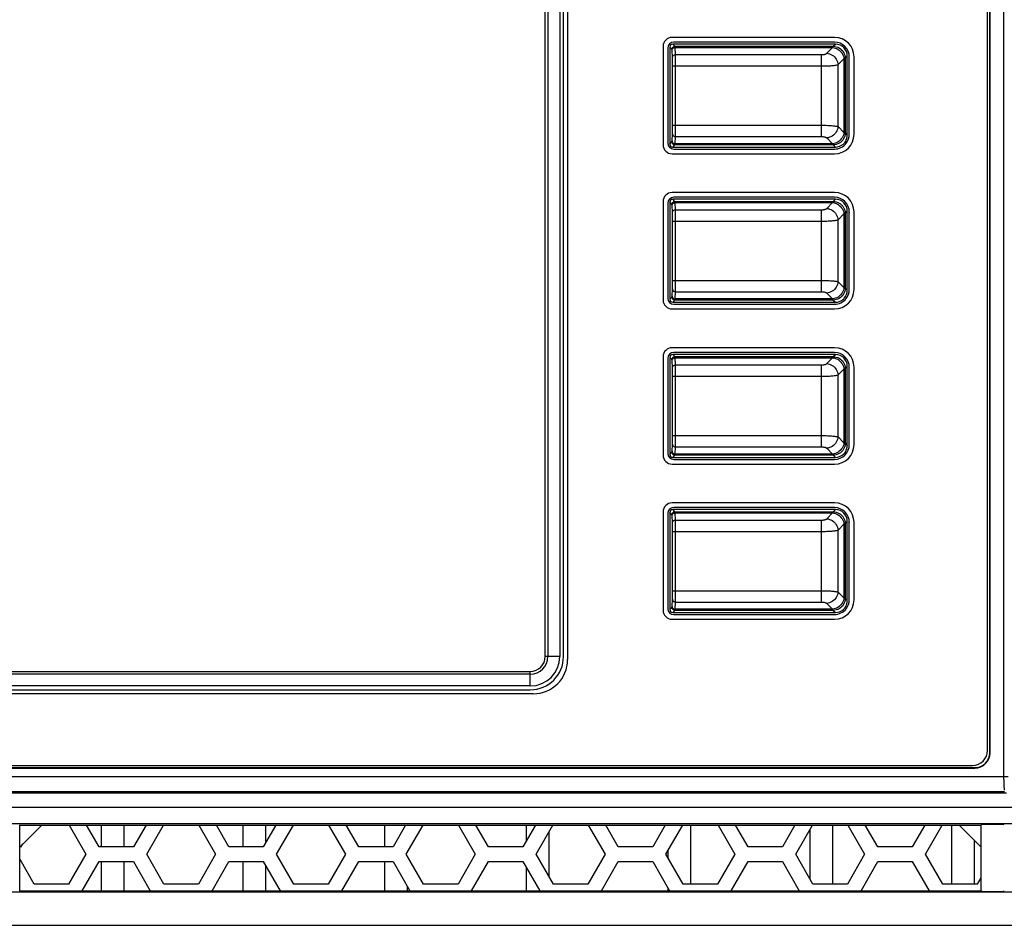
# Model space of a CAD drawing. Header units: millimetres. Extents: x 2431 to 3770, y -315 to 702.
# Tile 14 of 44: x 2705 to 2771, y -193 to -133. Entities that reach past the tile are written whole.
import ezdxf

# ---------------------------------------------------------------- set-up
doc = ezdxf.new("R2010")
doc.units = ezdxf.units.MM
doc.header["$LTSCALE"] = 65.395
for name, color, linetype in [('51SR-6600010DXF_CONTINUOUS_LINE', 7, 'CONTINUOUS'), ('57RB-40G1770DXF_CONTINUOUS_LINE', 7, 'CONTINUOUS'), ('62SR-6K0FP10DXF_CONTINUOUS_LINE', 7, 'CONTINUOUS'), ('62SR-6K0RP10DXF_CONTINUOUS_LINE', 7, 'CONTINUOUS'), ('63FP-AG11570DXF_CONTINUOUS_LINE', 7, 'CONTINUOUS')]:
    doc.layers.add(name, color=color, linetype=linetype)

msp = doc.modelspace()

# ---------------------------------------------------------------- linework, layer by layer
at = {"layer": '51SR-6600010DXF_CONTINUOUS_LINE', "color": 7, "linetype": 'Continuous'}
for p, q in [((2769.543, -181.553), (2769.543, -79.105)), ((2741.393, -88.855), (2741.393, -175.455)), ((2759.293, -133.755), (2748.393, -133.755)), ((2747.793, -134.355), (2747.793, -140.955)), ((2760.593, -140.255), (2760.593, -135.055)), ((2748.393, -141.555), (2759.293, -141.555)), ((2759.293, -144.155), (2748.393, -144.155)), ((2747.793, -144.755), (2747.793, -151.355)), ((2760.593, -150.655), (2760.593, -145.455)), ((2748.393, -151.955), (2759.293, -151.955)), ((2759.293, -154.555), (2748.393, -154.555)), ((2747.793, -155.155), (2747.793, -161.755)), ((2760.593, -161.055), (2760.593, -155.855)), ((2748.393, -162.355), (2759.293, -162.355)), ((2759.293, -164.955), (2748.393, -164.955)), ((2747.793, -165.555), (2747.793, -172.155)), ((2760.593, -171.455), (2760.593, -166.255)), ((2748.393, -172.755), (2759.293, -172.755)), ((2739.093, -177.755), (2584.693, -177.755)), ((2572.743, -182.553), (2768.543, -182.553))]:
    msp.add_line(p, q, dxfattribs=at)
for centre, radius, start, end in [((2748.393, -134.355), 0.6, 90, 180), ((2759.293, -135.055), 1.3, 0, 90), ((2759.293, -140.255), 1.3, 270, 360), ((2748.393, -140.955), 0.6, 180, 270), ((2748.393, -144.755), 0.6, 90, 180), ((2759.293, -145.455), 1.3, 0, 90), ((2759.293, -150.655), 1.3, 270, 360), ((2748.393, -151.355), 0.6, 180, 270), ((2748.393, -155.155), 0.6, 90, 180), ((2759.293, -155.855), 1.3, 0, 90), ((2759.293, -161.055), 1.3, 270, 360), ((2748.393, -161.755), 0.6, 180, 270), ((2748.393, -165.555), 0.6, 90, 180), ((2759.293, -166.255), 1.3, 0, 90), ((2759.293, -171.455), 1.3, 270, 360), ((2748.393, -172.155), 0.6, 180, 270), ((2739.093, -175.455), 2.3, 270, 360), ((2768.543, -181.553), 1, 270, 360)]:
    msp.add_arc(centre, radius, start, end, dxfattribs=at)
at = {"layer": '57RB-40G1770DXF_CONTINUOUS_LINE', "color": 7, "linetype": 'Continuous'}
for p, q in [((2748.243, -134.405), (2748.243, -140.906)), ((2748.389, -134.551), (2748.243, -134.405)), ((2748.421, -135.1), (2748.395, -134.609)), ((2759.343, -134.205), (2748.443, -134.205)), ((2748.589, -134.351), (2748.443, -134.205)), ((2748.589, -134.351), (2759.197, -134.351)), ((2748.621, -134.911), (2748.596, -134.429)), ((2748.596, -134.429), (2759.161, -134.429)), ((2758.771, -134.819), (2759.161, -134.429)), ((2759.161, -134.429), (2759.197, -134.351)), ((2759.197, -134.351), (2759.343, -134.205)), ((2748.621, -134.911), (2758.392, -134.911)), ((2748.627, -135.358), (2748.626, -135.22)), ((2758.392, -134.911), (2758.392, -140.4)), ((2759.529, -135.578), (2759.92, -135.188)), ((2759.92, -135.188), (2759.997, -135.151)), ((2759.92, -135.188), (2759.92, -140.123)), ((2759.997, -135.151), (2760.143, -135.005)), ((2759.997, -135.151), (2759.997, -140.16)), ((2760.143, -140.306), (2760.143, -135.005)), ((2748.428, -135.491), (2748.427, -135.383)), ((2748.428, -135.608), (2748.428, -135.491)), ((2748.428, -139.642), (2748.428, -135.608)), ((2748.428, -135.669), (2758.392, -135.669)), ((2748.628, -135.509), (2748.627, -135.358)), ((2748.628, -135.669), (2748.628, -135.509)), ((2748.628, -139.733), (2748.628, -135.669)), ((2759.529, -139.733), (2759.529, -135.578)), ((2748.428, -139.642), (2758.392, -139.642)), ((2759.529, -139.733), (2759.92, -140.123)), ((2748.596, -140.882), (2748.621, -140.4)), ((2748.621, -140.4), (2758.392, -140.4)), ((2758.771, -140.492), (2759.161, -140.882)), ((2759.92, -140.123), (2759.997, -140.16)), ((2759.997, -140.16), (2760.143, -140.306)), ((2748.243, -140.906), (2748.389, -140.76)), ((2748.443, -141.106), (2748.589, -140.96)), ((2748.443, -141.106), (2759.343, -141.106)), ((2759.197, -140.96), (2748.589, -140.96)), ((2759.161, -140.882), (2748.596, -140.882)), ((2759.161, -140.882), (2759.197, -140.96)), ((2759.197, -140.96), (2759.343, -141.106)), ((2748.243, -144.805), (2748.243, -151.306)), ((2748.389, -144.951), (2748.243, -144.805)), ((2748.421, -145.5), (2748.395, -145.009)), ((2759.343, -144.605), (2748.443, -144.605)), ((2748.589, -144.751), (2748.443, -144.605)), ((2748.589, -144.751), (2759.197, -144.751)), ((2748.596, -144.829), (2759.161, -144.829)), ((2748.621, -145.311), (2748.596, -144.829)), ((2758.771, -145.219), (2759.161, -144.829)), ((2759.161, -144.829), (2759.197, -144.751)), ((2759.197, -144.751), (2759.343, -144.605)), ((2748.428, -145.891), (2748.427, -145.783)), ((2748.621, -145.311), (2758.392, -145.311)), ((2748.627, -145.758), (2748.626, -145.62)), ((2748.628, -145.909), (2748.627, -145.758)), ((2758.392, -145.311), (2758.392, -150.8)), ((2759.529, -145.978), (2759.92, -145.588)), ((2759.92, -145.588), (2759.997, -145.551)), ((2759.92, -145.588), (2759.92, -150.523)), ((2759.997, -145.551), (2760.143, -145.405)), ((2759.997, -145.551), (2759.997, -150.56)), ((2760.143, -150.706), (2760.143, -145.405)), ((2748.428, -146.008), (2748.428, -145.891)), ((2748.428, -150.042), (2748.428, -146.008)), ((2748.428, -146.069), (2758.392, -146.069)), ((2748.628, -146.069), (2748.628, -145.909)), ((2748.628, -150.133), (2748.628, -146.069)), ((2759.529, -150.133), (2759.529, -145.978)), ((2748.428, -150.042), (2758.392, -150.042)), ((2759.529, -150.133), (2759.92, -150.523)), ((2748.596, -151.282), (2748.621, -150.8)), ((2748.621, -150.8), (2758.392, -150.8)), ((2758.771, -150.892), (2759.161, -151.282)), ((2759.92, -150.523), (2759.997, -150.56)), ((2759.997, -150.56), (2760.143, -150.706)), ((2748.243, -151.306), (2748.389, -151.16)), ((2748.443, -151.506), (2748.589, -151.36)), ((2748.443, -151.506), (2759.343, -151.506)), ((2759.197, -151.36), (2748.589, -151.36)), ((2759.161, -151.282), (2748.596, -151.282)), ((2759.161, -151.282), (2759.197, -151.36)), ((2759.197, -151.36), (2759.343, -151.506)), ((2759.343, -155.005), (2748.443, -155.005)), ((2748.589, -155.151), (2748.443, -155.005)), ((2759.197, -155.151), (2759.343, -155.005)), ((2748.243, -155.205), (2748.243, -161.706)), ((2748.389, -155.351), (2748.243, -155.205)), ((2748.421, -155.9), (2748.395, -155.409)), ((2748.589, -155.151), (2759.197, -155.151)), ((2748.596, -155.229), (2759.161, -155.229)), ((2748.621, -155.711), (2748.596, -155.229)), ((2748.621, -155.711), (2758.392, -155.711)), ((2758.392, -155.711), (2758.392, -161.2)), ((2758.771, -155.619), (2759.161, -155.229)), ((2759.161, -155.229), (2759.197, -155.151)), ((2748.428, -156.291), (2748.427, -156.183)), ((2748.428, -156.408), (2748.428, -156.291)), ((2748.428, -160.442), (2748.428, -156.408)), ((2748.627, -156.158), (2748.626, -156.02)), ((2748.628, -156.309), (2748.627, -156.158)), ((2748.628, -156.469), (2748.628, -156.309)), ((2759.529, -156.378), (2759.92, -155.988)), ((2759.529, -160.533), (2759.529, -156.378)), ((2759.92, -155.988), (2759.997, -155.951)), ((2759.92, -155.988), (2759.92, -160.923)), ((2759.997, -155.951), (2760.143, -155.805)), ((2759.997, -155.951), (2759.997, -160.96)), ((2760.143, -161.106), (2760.143, -155.805)), ((2748.428, -156.469), (2758.392, -156.469)), ((2748.628, -160.533), (2748.628, -156.469)), ((2748.428, -160.442), (2758.392, -160.442)), ((2759.529, -160.533), (2759.92, -160.923)), ((2759.92, -160.923), (2759.997, -160.96)), ((2759.997, -160.96), (2760.143, -161.106)), ((2748.243, -161.706), (2748.389, -161.56)), ((2748.596, -161.682), (2748.621, -161.2)), ((2759.161, -161.682), (2748.596, -161.682)), ((2748.621, -161.2), (2758.392, -161.2)), ((2758.771, -161.292), (2759.161, -161.682)), ((2759.161, -161.682), (2759.197, -161.76)), ((2748.443, -161.906), (2748.589, -161.76)), ((2748.443, -161.906), (2759.343, -161.906)), ((2759.197, -161.76), (2748.589, -161.76)), ((2759.197, -161.76), (2759.343, -161.906)), ((2748.389, -165.751), (2748.243, -165.605)), ((2748.243, -165.605), (2748.243, -172.106)), ((2759.343, -165.405), (2748.443, -165.405)), ((2748.589, -165.551), (2748.443, -165.405)), ((2748.589, -165.551), (2759.197, -165.551)), ((2748.596, -165.629), (2759.161, -165.629)), ((2748.621, -166.111), (2748.596, -165.629)), ((2758.771, -166.019), (2759.161, -165.629)), ((2759.161, -165.629), (2759.197, -165.551)), ((2759.197, -165.551), (2759.343, -165.405)), ((2748.421, -166.3), (2748.395, -165.809)), ((2748.621, -166.111), (2758.392, -166.111)), ((2758.392, -166.111), (2758.392, -171.6)), ((2759.997, -166.351), (2760.143, -166.205)), ((2760.143, -171.506), (2760.143, -166.205)), ((2748.428, -166.691), (2748.427, -166.583)), ((2748.428, -166.808), (2748.428, -166.691)), ((2748.428, -170.842), (2748.428, -166.808)), ((2748.428, -166.869), (2758.392, -166.869)), ((2748.627, -166.558), (2748.626, -166.42)), ((2748.628, -166.709), (2748.627, -166.558)), ((2748.628, -166.869), (2748.628, -166.709)), ((2748.628, -170.933), (2748.628, -166.869)), ((2759.529, -166.778), (2759.92, -166.388)), ((2759.529, -170.933), (2759.529, -166.778)), ((2759.92, -166.388), (2759.997, -166.351)), ((2759.92, -166.388), (2759.92, -171.323)), ((2759.997, -166.351), (2759.997, -171.36)), ((2748.428, -170.842), (2758.392, -170.842)), ((2759.529, -170.933), (2759.92, -171.323)), ((2759.92, -171.323), (2759.997, -171.36)), ((2759.997, -171.36), (2760.143, -171.506)), ((2748.243, -172.106), (2748.389, -171.96)), ((2748.443, -172.306), (2748.589, -172.16)), ((2759.197, -172.16), (2748.589, -172.16)), ((2748.596, -172.082), (2748.621, -171.6)), ((2759.161, -172.082), (2748.596, -172.082)), ((2748.621, -171.6), (2758.392, -171.6)), ((2758.771, -171.692), (2759.161, -172.082)), ((2759.161, -172.082), (2759.197, -172.16)), ((2759.197, -172.16), (2759.343, -172.306)), ((2748.443, -172.306), (2759.343, -172.306))]:
    msp.add_line(p, q, dxfattribs=at)
for points in [[(2748.389, -134.551), (2748.392, -134.517), (2748.401, -134.483), (2748.416, -134.451), (2748.436, -134.423), (2748.461, -134.398), (2748.489, -134.378), (2748.521, -134.364), (2748.554, -134.354), (2748.589, -134.351)], [(2748.395, -134.609), (2748.395, -134.599), (2748.394, -134.591), (2748.394, -134.583), (2748.393, -134.576), (2748.393, -134.57), (2748.392, -134.565), (2748.392, -134.561), (2748.391, -134.557), (2748.39, -134.554), (2748.39, -134.552), (2748.389, -134.551)], [(2748.396, -134.619), (2748.399, -134.586), (2748.408, -134.554), (2748.423, -134.524), (2748.443, -134.497), (2748.468, -134.474), (2748.496, -134.455), (2748.528, -134.441), (2748.561, -134.432), (2748.596, -134.429)], [(2748.596, -134.429), (2748.595, -134.417), (2748.595, -134.407), (2748.594, -134.397), (2748.594, -134.388), (2748.593, -134.38), (2748.593, -134.373), (2748.592, -134.367), (2748.592, -134.362), (2748.591, -134.358), (2748.59, -134.355), (2748.59, -134.353), (2748.589, -134.351)], [(2759.161, -134.429), (2759.254, -134.444), (2759.346, -134.471), (2759.435, -134.507), (2759.52, -134.555), (2759.599, -134.611), (2759.672, -134.677), (2759.737, -134.749), (2759.794, -134.829), (2759.841, -134.914), (2759.878, -135.003), (2759.904, -135.094), (2759.92, -135.188)], [(2759.197, -134.351), (2759.302, -134.358), (2759.404, -134.379), (2759.503, -134.412), (2759.597, -134.459), (2759.684, -134.517), (2759.763, -134.586), (2759.832, -134.664), (2759.89, -134.751), (2759.936, -134.845), (2759.97, -134.944), (2759.99, -135.047), (2759.997, -135.151)], [(2748.421, -135.1), (2748.424, -135.068), (2748.433, -135.036), (2748.448, -135.006), (2748.468, -134.979), (2748.493, -134.956), (2748.521, -134.937), (2748.553, -134.923), (2748.586, -134.914), (2748.621, -134.911)], [(2748.427, -135.383), (2748.426, -135.332), (2748.426, -135.283), (2748.425, -135.237), (2748.424, -135.195), (2748.423, -135.159), (2748.422, -135.127), (2748.421, -135.1)], [(2748.626, -135.22), (2748.626, -135.154), (2748.625, -135.093), (2748.624, -135.037), (2748.623, -134.987), (2748.622, -134.945), (2748.621, -134.911)], [(2758.392, -134.911), (2758.425, -134.91), (2758.456, -134.909), (2758.488, -134.907), (2758.518, -134.904), (2758.548, -134.9), (2758.576, -134.896), (2758.604, -134.89), (2758.63, -134.884), (2758.655, -134.878), (2758.679, -134.87), (2758.702, -134.862), (2758.722, -134.852), (2758.74, -134.842), (2758.757, -134.831), (2758.771, -134.819)], [(2758.771, -134.819), (2758.864, -134.834), (2758.956, -134.861), (2759.045, -134.898), (2759.13, -134.945), (2759.209, -135.001), (2759.282, -135.067), (2759.347, -135.14), (2759.404, -135.219), (2759.451, -135.304), (2759.488, -135.393), (2759.514, -135.485), (2759.529, -135.578)], [(2758.392, -135.669), (2758.489, -135.669), (2758.585, -135.667), (2758.679, -135.665), (2758.771, -135.662), (2758.86, -135.659), (2758.946, -135.654), (2759.028, -135.649), (2759.107, -135.643), (2759.182, -135.636), (2759.254, -135.628), (2759.32, -135.62), (2759.382, -135.611), (2759.439, -135.601), (2759.488, -135.59), (2759.529, -135.578)], [(2748.421, -140.211), (2748.422, -140.188), (2748.423, -140.16), (2748.424, -140.128), (2748.425, -140.092), (2748.425, -140.051), (2748.426, -140.005), (2748.427, -139.898)], [(2748.427, -139.898), (2748.428, -139.839), (2748.428, -139.777), (2748.428, -139.642)], [(2748.627, -139.984), (2748.628, -139.905), (2748.628, -139.733)], [(2758.392, -139.642), (2758.513, -139.643), (2758.628, -139.645), (2758.737, -139.647), (2758.837, -139.651), (2758.93, -139.656), (2759.015, -139.661), (2759.093, -139.667), (2759.164, -139.673), (2759.23, -139.68), (2759.292, -139.687), (2759.348, -139.695), (2759.4, -139.703), (2759.449, -139.712), (2759.493, -139.722), (2759.529, -139.733)], [(2759.529, -139.733), (2759.514, -139.826), (2759.488, -139.918), (2759.451, -140.007), (2759.404, -140.092), (2759.347, -140.171), (2759.282, -140.244), (2759.209, -140.31), (2759.13, -140.366), (2759.045, -140.413), (2758.956, -140.45), (2758.864, -140.477), (2758.771, -140.492)], [(2748.389, -140.76), (2748.39, -140.759), (2748.39, -140.757), (2748.391, -140.754), (2748.392, -140.75), (2748.392, -140.746), (2748.393, -140.741), (2748.393, -140.735), (2748.394, -140.728), (2748.394, -140.72), (2748.395, -140.712), (2748.395, -140.702), (2748.421, -140.211)], [(2748.421, -140.211), (2748.424, -140.243), (2748.433, -140.275), (2748.448, -140.305), (2748.468, -140.332), (2748.493, -140.355), (2748.521, -140.374), (2748.553, -140.388), (2748.586, -140.397), (2748.621, -140.4)], [(2748.621, -140.4), (2748.622, -140.37), (2748.623, -140.334), (2748.624, -140.29), (2748.625, -140.241), (2748.625, -140.187), (2748.626, -140.126), (2748.627, -139.984)], [(2758.392, -140.4), (2758.433, -140.401), (2758.471, -140.403), (2758.507, -140.406), (2758.54, -140.41), (2758.571, -140.414), (2758.6, -140.42), (2758.626, -140.425), (2758.649, -140.432), (2758.671, -140.438), (2758.692, -140.446), (2758.711, -140.453), (2758.728, -140.462), (2758.744, -140.471), (2758.758, -140.481), (2758.771, -140.492)], [(2759.92, -140.123), (2759.904, -140.216), (2759.878, -140.308), (2759.841, -140.397), (2759.794, -140.482), (2759.737, -140.561), (2759.672, -140.634), (2759.599, -140.7), (2759.52, -140.756), (2759.435, -140.803), (2759.346, -140.84), (2759.254, -140.867), (2759.161, -140.882)], [(2759.997, -140.16), (2759.99, -140.264), (2759.97, -140.367), (2759.936, -140.466), (2759.89, -140.56), (2759.832, -140.646), (2759.763, -140.725), (2759.684, -140.794), (2759.597, -140.852), (2759.503, -140.899), (2759.404, -140.932), (2759.302, -140.953), (2759.197, -140.96)], [(2748.389, -140.76), (2748.392, -140.794), (2748.401, -140.828), (2748.416, -140.86), (2748.436, -140.888), (2748.461, -140.913), (2748.489, -140.933), (2748.521, -140.947), (2748.554, -140.956), (2748.589, -140.96)], [(2748.396, -140.692), (2748.399, -140.725), (2748.408, -140.757), (2748.423, -140.787), (2748.443, -140.814), (2748.468, -140.837), (2748.496, -140.856), (2748.528, -140.87), (2748.561, -140.879), (2748.596, -140.882)], [(2748.589, -140.96), (2748.59, -140.958), (2748.59, -140.956), (2748.591, -140.953), (2748.592, -140.949), (2748.592, -140.944), (2748.593, -140.938), (2748.593, -140.931), (2748.594, -140.923), (2748.594, -140.914), (2748.595, -140.904), (2748.595, -140.894), (2748.596, -140.882)], [(2748.389, -144.951), (2748.392, -144.917), (2748.401, -144.883), (2748.416, -144.851), (2748.436, -144.823), (2748.461, -144.798), (2748.489, -144.778), (2748.521, -144.764), (2748.554, -144.754), (2748.589, -144.751)], [(2748.395, -145.009), (2748.395, -144.999), (2748.394, -144.991), (2748.394, -144.983), (2748.393, -144.976), (2748.393, -144.97), (2748.392, -144.965), (2748.392, -144.961), (2748.391, -144.957), (2748.39, -144.954), (2748.39, -144.952), (2748.389, -144.951)], [(2748.396, -145.019), (2748.399, -144.986), (2748.408, -144.954), (2748.423, -144.924), (2748.443, -144.897), (2748.468, -144.874), (2748.496, -144.855), (2748.528, -144.841), (2748.561, -144.832), (2748.596, -144.829)], [(2748.596, -144.829), (2748.595, -144.817), (2748.595, -144.807), (2748.594, -144.797), (2748.594, -144.788), (2748.593, -144.78), (2748.593, -144.773), (2748.592, -144.767), (2748.592, -144.762), (2748.591, -144.758), (2748.59, -144.755), (2748.59, -144.753), (2748.589, -144.751)], [(2759.161, -144.829), (2759.254, -144.844), (2759.346, -144.871), (2759.435, -144.907), (2759.52, -144.955), (2759.599, -145.011), (2759.672, -145.077), (2759.737, -145.149), (2759.794, -145.229), (2759.841, -145.314), (2759.878, -145.403), (2759.904, -145.494), (2759.92, -145.588)], [(2759.197, -144.751), (2759.302, -144.758), (2759.404, -144.779), (2759.503, -144.812), (2759.597, -144.859), (2759.684, -144.917), (2759.763, -144.986), (2759.832, -145.064), (2759.89, -145.151), (2759.936, -145.245), (2759.97, -145.344), (2759.99, -145.447), (2759.997, -145.551)], [(2748.421, -145.5), (2748.424, -145.468), (2748.433, -145.436), (2748.448, -145.406), (2748.468, -145.379), (2748.493, -145.356), (2748.521, -145.337), (2748.553, -145.323), (2748.586, -145.314), (2748.621, -145.311)], [(2748.427, -145.783), (2748.426, -145.732), (2748.426, -145.683), (2748.425, -145.637), (2748.424, -145.595), (2748.423, -145.559), (2748.422, -145.527), (2748.421, -145.5)], [(2748.626, -145.62), (2748.626, -145.554), (2748.625, -145.493), (2748.624, -145.437), (2748.623, -145.387), (2748.622, -145.345), (2748.621, -145.311)], [(2758.392, -145.311), (2758.425, -145.31), (2758.456, -145.309), (2758.488, -145.307), (2758.518, -145.304), (2758.548, -145.3), (2758.576, -145.296), (2758.604, -145.29), (2758.63, -145.284), (2758.655, -145.278), (2758.679, -145.27), (2758.702, -145.262), (2758.722, -145.252), (2758.74, -145.242), (2758.757, -145.231), (2758.771, -145.219)], [(2758.771, -145.219), (2758.864, -145.234), (2758.956, -145.261), (2759.045, -145.298), (2759.13, -145.345), (2759.209, -145.401), (2759.282, -145.467), (2759.347, -145.54), (2759.404, -145.619), (2759.451, -145.704), (2759.488, -145.793), (2759.514, -145.885), (2759.529, -145.978)], [(2758.392, -146.069), (2758.489, -146.069), (2758.585, -146.067), (2758.679, -146.065), (2758.771, -146.062), (2758.86, -146.059), (2758.946, -146.054), (2759.028, -146.049), (2759.107, -146.043), (2759.182, -146.036), (2759.254, -146.028), (2759.32, -146.02), (2759.382, -146.011), (2759.439, -146.001), (2759.488, -145.99), (2759.529, -145.978)], [(2748.421, -150.611), (2748.422, -150.588), (2748.423, -150.56), (2748.424, -150.528), (2748.425, -150.492), (2748.425, -150.451), (2748.426, -150.405), (2748.427, -150.298)], [(2748.427, -150.298), (2748.428, -150.239), (2748.428, -150.177), (2748.428, -150.042)], [(2748.621, -150.8), (2748.622, -150.77), (2748.623, -150.734), (2748.624, -150.69), (2748.625, -150.641), (2748.625, -150.587), (2748.626, -150.526), (2748.627, -150.384)], [(2748.627, -150.384), (2748.628, -150.305), (2748.628, -150.133)], [(2758.392, -150.042), (2758.513, -150.043), (2758.628, -150.045), (2758.737, -150.047), (2758.837, -150.051), (2758.93, -150.056), (2759.015, -150.061), (2759.093, -150.067), (2759.164, -150.073), (2759.23, -150.08), (2759.292, -150.087), (2759.348, -150.095), (2759.4, -150.103), (2759.449, -150.112), (2759.493, -150.122), (2759.529, -150.133)], [(2759.529, -150.133), (2759.514, -150.226), (2759.488, -150.318), (2759.451, -150.407), (2759.404, -150.492), (2759.347, -150.571), (2759.282, -150.644), (2759.209, -150.71), (2759.13, -150.766), (2759.045, -150.813), (2758.956, -150.85), (2758.864, -150.877), (2758.771, -150.892)], [(2748.389, -151.16), (2748.39, -151.159), (2748.39, -151.157), (2748.391, -151.154), (2748.392, -151.15), (2748.392, -151.146), (2748.393, -151.141), (2748.393, -151.135), (2748.394, -151.128), (2748.394, -151.12), (2748.395, -151.112), (2748.395, -151.102), (2748.421, -150.611)], [(2748.396, -151.092), (2748.399, -151.125), (2748.408, -151.157), (2748.423, -151.187), (2748.443, -151.214), (2748.468, -151.237), (2748.496, -151.256), (2748.528, -151.27), (2748.561, -151.279), (2748.596, -151.282)], [(2748.421, -150.611), (2748.424, -150.643), (2748.433, -150.675), (2748.448, -150.705), (2748.468, -150.732), (2748.493, -150.755), (2748.521, -150.774), (2748.553, -150.788), (2748.586, -150.797), (2748.621, -150.8)], [(2758.392, -150.8), (2758.433, -150.801), (2758.471, -150.803), (2758.507, -150.806), (2758.54, -150.81), (2758.571, -150.814), (2758.6, -150.82), (2758.626, -150.825), (2758.649, -150.832), (2758.671, -150.838), (2758.692, -150.846), (2758.711, -150.853), (2758.728, -150.862), (2758.744, -150.871), (2758.758, -150.881), (2758.771, -150.892)], [(2759.92, -150.523), (2759.904, -150.616), (2759.878, -150.708), (2759.841, -150.797), (2759.794, -150.882), (2759.737, -150.961), (2759.672, -151.034), (2759.599, -151.1), (2759.52, -151.156), (2759.435, -151.203), (2759.346, -151.24), (2759.254, -151.267), (2759.161, -151.282)], [(2759.997, -150.56), (2759.99, -150.664), (2759.97, -150.767), (2759.936, -150.866), (2759.89, -150.96), (2759.832, -151.046), (2759.763, -151.125), (2759.684, -151.194), (2759.597, -151.252), (2759.503, -151.299), (2759.404, -151.332), (2759.302, -151.353), (2759.197, -151.36)], [(2748.389, -151.16), (2748.392, -151.194), (2748.401, -151.228), (2748.416, -151.26), (2748.436, -151.288), (2748.461, -151.313), (2748.489, -151.333), (2748.521, -151.347), (2748.554, -151.356), (2748.589, -151.36)], [(2748.589, -151.36), (2748.59, -151.358), (2748.59, -151.356), (2748.591, -151.353), (2748.592, -151.349), (2748.592, -151.344), (2748.593, -151.338), (2748.593, -151.331), (2748.594, -151.323), (2748.594, -151.314), (2748.595, -151.304), (2748.595, -151.294), (2748.596, -151.282)], [(2748.389, -155.351), (2748.392, -155.317), (2748.401, -155.283), (2748.416, -155.251), (2748.436, -155.223), (2748.461, -155.198), (2748.489, -155.178), (2748.521, -155.164), (2748.554, -155.154), (2748.589, -155.151)], [(2748.395, -155.409), (2748.395, -155.399), (2748.394, -155.391), (2748.394, -155.383), (2748.393, -155.376), (2748.393, -155.37), (2748.392, -155.365), (2748.392, -155.361), (2748.391, -155.357), (2748.39, -155.354), (2748.39, -155.352), (2748.389, -155.351)], [(2748.396, -155.419), (2748.399, -155.386), (2748.408, -155.354), (2748.423, -155.324), (2748.443, -155.297), (2748.468, -155.274), (2748.496, -155.255), (2748.528, -155.241), (2748.561, -155.232), (2748.596, -155.229)], [(2748.421, -155.9), (2748.424, -155.868), (2748.433, -155.836), (2748.448, -155.806), (2748.468, -155.779), (2748.493, -155.756), (2748.521, -155.737), (2748.553, -155.723), (2748.586, -155.714), (2748.621, -155.711)], [(2748.596, -155.229), (2748.595, -155.217), (2748.595, -155.207), (2748.594, -155.197), (2748.594, -155.188), (2748.593, -155.18), (2748.593, -155.173), (2748.592, -155.167), (2748.592, -155.162), (2748.591, -155.158), (2748.59, -155.155), (2748.59, -155.153), (2748.589, -155.151)], [(2748.626, -156.02), (2748.626, -155.954), (2748.625, -155.893), (2748.624, -155.837), (2748.623, -155.787), (2748.622, -155.745), (2748.621, -155.711)], [(2758.392, -155.711), (2758.425, -155.71), (2758.456, -155.709), (2758.488, -155.707), (2758.518, -155.704), (2758.548, -155.7), (2758.576, -155.696), (2758.604, -155.69), (2758.63, -155.684), (2758.655, -155.678), (2758.679, -155.67), (2758.702, -155.662), (2758.722, -155.652), (2758.74, -155.642), (2758.757, -155.631), (2758.771, -155.619)], [(2758.771, -155.619), (2758.864, -155.634), (2758.956, -155.661), (2759.045, -155.698), (2759.13, -155.745), (2759.209, -155.801), (2759.282, -155.867), (2759.347, -155.94), (2759.404, -156.019), (2759.451, -156.104), (2759.488, -156.193), (2759.514, -156.285), (2759.529, -156.378)], [(2759.161, -155.229), (2759.254, -155.244), (2759.346, -155.271), (2759.435, -155.307), (2759.52, -155.355), (2759.599, -155.411), (2759.672, -155.477), (2759.737, -155.549), (2759.794, -155.629), (2759.841, -155.714), (2759.878, -155.803), (2759.904, -155.894), (2759.92, -155.988)], [(2759.197, -155.151), (2759.302, -155.158), (2759.404, -155.179), (2759.503, -155.212), (2759.597, -155.259), (2759.684, -155.317), (2759.763, -155.386), (2759.832, -155.464), (2759.89, -155.551), (2759.936, -155.645), (2759.97, -155.744), (2759.99, -155.847), (2759.997, -155.951)], [(2748.427, -156.183), (2748.426, -156.132), (2748.426, -156.083), (2748.425, -156.037), (2748.424, -155.995), (2748.423, -155.959), (2748.422, -155.927), (2748.421, -155.9)], [(2758.392, -156.469), (2758.489, -156.469), (2758.585, -156.467), (2758.679, -156.465), (2758.771, -156.462), (2758.86, -156.459), (2758.946, -156.454), (2759.028, -156.449), (2759.107, -156.443), (2759.182, -156.436), (2759.254, -156.428), (2759.32, -156.42), (2759.382, -156.411), (2759.439, -156.401), (2759.488, -156.39), (2759.529, -156.378)], [(2748.389, -161.56), (2748.39, -161.559), (2748.39, -161.557), (2748.391, -161.554), (2748.392, -161.55), (2748.392, -161.546), (2748.393, -161.541), (2748.393, -161.535), (2748.394, -161.528), (2748.394, -161.52), (2748.395, -161.512), (2748.395, -161.502), (2748.421, -161.011)], [(2748.421, -161.011), (2748.422, -160.988), (2748.423, -160.96), (2748.424, -160.928), (2748.425, -160.892), (2748.425, -160.851), (2748.426, -160.805), (2748.427, -160.698)], [(2748.421, -161.011), (2748.424, -161.043), (2748.433, -161.075), (2748.448, -161.105), (2748.468, -161.132), (2748.493, -161.155), (2748.521, -161.174), (2748.553, -161.188), (2748.586, -161.197), (2748.621, -161.2)], [(2748.427, -160.698), (2748.428, -160.639), (2748.428, -160.577), (2748.428, -160.442)], [(2748.621, -161.2), (2748.622, -161.17), (2748.623, -161.134), (2748.624, -161.09), (2748.625, -161.041), (2748.625, -160.987), (2748.626, -160.926), (2748.627, -160.784)], [(2748.627, -160.784), (2748.628, -160.705), (2748.628, -160.533)], [(2758.392, -160.442), (2758.513, -160.443), (2758.628, -160.445), (2758.737, -160.447), (2758.837, -160.451), (2758.93, -160.456), (2759.015, -160.461), (2759.093, -160.467), (2759.164, -160.473), (2759.23, -160.48), (2759.292, -160.487), (2759.348, -160.495), (2759.4, -160.503), (2759.449, -160.512), (2759.493, -160.522), (2759.529, -160.533)], [(2759.529, -160.533), (2759.514, -160.626), (2759.488, -160.718), (2759.451, -160.807), (2759.404, -160.892), (2759.347, -160.971), (2759.282, -161.044), (2759.209, -161.11), (2759.13, -161.166), (2759.045, -161.213), (2758.956, -161.25), (2758.864, -161.277), (2758.771, -161.292)], [(2759.92, -160.923), (2759.904, -161.016), (2759.878, -161.108), (2759.841, -161.197), (2759.794, -161.282), (2759.737, -161.361), (2759.672, -161.434), (2759.599, -161.5), (2759.52, -161.556), (2759.435, -161.603), (2759.346, -161.64), (2759.254, -161.667), (2759.161, -161.682)], [(2759.997, -160.96), (2759.99, -161.064), (2759.97, -161.167), (2759.936, -161.266), (2759.89, -161.36), (2759.832, -161.446), (2759.763, -161.525), (2759.684, -161.594), (2759.597, -161.652), (2759.503, -161.699), (2759.404, -161.732), (2759.302, -161.753), (2759.197, -161.76)], [(2748.389, -161.56), (2748.392, -161.594), (2748.401, -161.628), (2748.416, -161.66), (2748.436, -161.688), (2748.461, -161.713), (2748.489, -161.733), (2748.521, -161.747), (2748.554, -161.756), (2748.589, -161.76)], [(2748.396, -161.492), (2748.399, -161.525), (2748.408, -161.557), (2748.423, -161.587), (2748.443, -161.614), (2748.468, -161.637), (2748.496, -161.656), (2748.528, -161.67), (2748.561, -161.679), (2748.596, -161.682)], [(2748.589, -161.76), (2748.59, -161.758), (2748.59, -161.756), (2748.591, -161.753), (2748.592, -161.749), (2748.592, -161.744), (2748.593, -161.738), (2748.593, -161.731), (2748.594, -161.723), (2748.594, -161.714), (2748.595, -161.704), (2748.595, -161.694), (2748.596, -161.682)], [(2758.392, -161.2), (2758.433, -161.201), (2758.471, -161.203), (2758.507, -161.206), (2758.54, -161.21), (2758.571, -161.214), (2758.6, -161.22), (2758.626, -161.225), (2758.649, -161.232), (2758.671, -161.238), (2758.692, -161.246), (2758.711, -161.253), (2758.728, -161.262), (2758.744, -161.271), (2758.758, -161.281), (2758.771, -161.292)], [(2748.389, -165.751), (2748.392, -165.717), (2748.401, -165.683), (2748.416, -165.651), (2748.436, -165.623), (2748.461, -165.598), (2748.489, -165.578), (2748.521, -165.564), (2748.554, -165.554), (2748.589, -165.551)], [(2748.396, -165.819), (2748.399, -165.786), (2748.408, -165.754), (2748.423, -165.724), (2748.443, -165.697), (2748.468, -165.674), (2748.496, -165.655), (2748.528, -165.641), (2748.561, -165.632), (2748.596, -165.629)], [(2748.596, -165.629), (2748.595, -165.617), (2748.595, -165.607), (2748.594, -165.597), (2748.594, -165.588), (2748.593, -165.58), (2748.593, -165.573), (2748.592, -165.567), (2748.592, -165.562), (2748.591, -165.558), (2748.59, -165.555), (2748.59, -165.553), (2748.589, -165.551)], [(2759.161, -165.629), (2759.254, -165.644), (2759.346, -165.671), (2759.435, -165.707), (2759.52, -165.755), (2759.599, -165.811), (2759.672, -165.877), (2759.737, -165.949), (2759.794, -166.029), (2759.841, -166.114), (2759.878, -166.203), (2759.904, -166.294), (2759.92, -166.388)], [(2759.197, -165.551), (2759.302, -165.558), (2759.404, -165.579), (2759.503, -165.612), (2759.597, -165.659), (2759.684, -165.717), (2759.763, -165.786), (2759.832, -165.864), (2759.89, -165.951), (2759.936, -166.045), (2759.97, -166.144), (2759.99, -166.247), (2759.997, -166.351)], [(2748.395, -165.809), (2748.395, -165.799), (2748.394, -165.791), (2748.394, -165.783), (2748.393, -165.776), (2748.393, -165.77), (2748.392, -165.765), (2748.392, -165.761), (2748.391, -165.757), (2748.39, -165.754), (2748.39, -165.752), (2748.389, -165.751)], [(2748.421, -166.3), (2748.424, -166.268), (2748.433, -166.236), (2748.448, -166.206), (2748.468, -166.179), (2748.493, -166.156), (2748.521, -166.137), (2748.553, -166.123), (2748.586, -166.114), (2748.621, -166.111)], [(2748.427, -166.583), (2748.426, -166.532), (2748.426, -166.483), (2748.425, -166.437), (2748.424, -166.395), (2748.423, -166.359), (2748.422, -166.327), (2748.421, -166.3)], [(2748.626, -166.42), (2748.626, -166.354), (2748.625, -166.293), (2748.624, -166.237), (2748.623, -166.187), (2748.622, -166.145), (2748.621, -166.111)], [(2758.392, -166.111), (2758.425, -166.11), (2758.456, -166.109), (2758.488, -166.107), (2758.518, -166.104), (2758.548, -166.1), (2758.576, -166.096), (2758.604, -166.09), (2758.63, -166.084), (2758.655, -166.078), (2758.679, -166.07), (2758.702, -166.062), (2758.722, -166.052), (2758.74, -166.042), (2758.757, -166.031), (2758.771, -166.019)], [(2758.771, -166.019), (2758.864, -166.034), (2758.956, -166.061), (2759.045, -166.098), (2759.13, -166.145), (2759.209, -166.201), (2759.282, -166.267), (2759.347, -166.34), (2759.404, -166.419), (2759.451, -166.504), (2759.488, -166.593), (2759.514, -166.685), (2759.529, -166.778)], [(2758.392, -166.869), (2758.489, -166.869), (2758.585, -166.867), (2758.679, -166.865), (2758.771, -166.862), (2758.86, -166.859), (2758.946, -166.854), (2759.028, -166.849), (2759.107, -166.843), (2759.182, -166.836), (2759.254, -166.828), (2759.32, -166.82), (2759.382, -166.811), (2759.439, -166.801), (2759.488, -166.79), (2759.529, -166.778)], [(2748.427, -171.098), (2748.428, -171.039), (2748.428, -170.977), (2748.428, -170.842)], [(2748.627, -171.184), (2748.628, -171.105), (2748.628, -170.933)], [(2758.392, -170.842), (2758.513, -170.843), (2758.628, -170.845), (2758.737, -170.847), (2758.837, -170.851), (2758.93, -170.856), (2759.015, -170.861), (2759.093, -170.867), (2759.164, -170.873), (2759.23, -170.88), (2759.292, -170.887), (2759.348, -170.895), (2759.4, -170.903), (2759.449, -170.912), (2759.493, -170.922), (2759.529, -170.933)], [(2759.529, -170.933), (2759.514, -171.026), (2759.488, -171.118), (2759.451, -171.207), (2759.404, -171.292), (2759.347, -171.371), (2759.282, -171.444), (2759.209, -171.51), (2759.13, -171.566), (2759.045, -171.613), (2758.956, -171.65), (2758.864, -171.677), (2758.771, -171.692)], [(2748.389, -171.96), (2748.39, -171.959), (2748.39, -171.957), (2748.391, -171.954), (2748.392, -171.95), (2748.392, -171.946), (2748.393, -171.941), (2748.393, -171.935), (2748.394, -171.928), (2748.394, -171.92), (2748.395, -171.912), (2748.395, -171.902), (2748.421, -171.411)], [(2748.421, -171.411), (2748.422, -171.388), (2748.423, -171.36), (2748.424, -171.328), (2748.425, -171.292), (2748.425, -171.251), (2748.426, -171.205), (2748.427, -171.098)], [(2748.421, -171.411), (2748.424, -171.443), (2748.433, -171.475), (2748.448, -171.505), (2748.468, -171.532), (2748.493, -171.555), (2748.521, -171.574), (2748.553, -171.588), (2748.586, -171.597), (2748.621, -171.6)], [(2748.621, -171.6), (2748.622, -171.57), (2748.623, -171.534), (2748.624, -171.49), (2748.625, -171.441), (2748.625, -171.387), (2748.626, -171.326), (2748.627, -171.184)], [(2759.92, -171.323), (2759.904, -171.416), (2759.878, -171.508), (2759.841, -171.597), (2759.794, -171.682), (2759.737, -171.761), (2759.672, -171.834), (2759.599, -171.9), (2759.52, -171.956), (2759.435, -172.003), (2759.346, -172.04), (2759.254, -172.067), (2759.161, -172.082)], [(2759.997, -171.36), (2759.99, -171.464), (2759.97, -171.567), (2759.936, -171.666), (2759.89, -171.76), (2759.832, -171.846), (2759.763, -171.925), (2759.684, -171.994), (2759.597, -172.052), (2759.503, -172.099), (2759.404, -172.132), (2759.302, -172.153), (2759.197, -172.16)], [(2748.389, -171.96), (2748.392, -171.994), (2748.401, -172.028), (2748.416, -172.06), (2748.436, -172.088), (2748.461, -172.113), (2748.489, -172.133), (2748.521, -172.147), (2748.554, -172.156), (2748.589, -172.16)], [(2748.396, -171.892), (2748.399, -171.925), (2748.408, -171.957), (2748.423, -171.987), (2748.443, -172.014), (2748.468, -172.037), (2748.496, -172.056), (2748.528, -172.07), (2748.561, -172.079), (2748.596, -172.082)], [(2748.589, -172.16), (2748.59, -172.158), (2748.59, -172.156), (2748.591, -172.153), (2748.592, -172.149), (2748.592, -172.144), (2748.593, -172.138), (2748.593, -172.131), (2748.594, -172.123), (2748.594, -172.114), (2748.595, -172.104), (2748.595, -172.094), (2748.596, -172.082)], [(2758.392, -171.6), (2758.433, -171.601), (2758.471, -171.603), (2758.507, -171.606), (2758.54, -171.61), (2758.571, -171.614), (2758.6, -171.62), (2758.626, -171.625), (2758.649, -171.632), (2758.671, -171.638), (2758.692, -171.646), (2758.711, -171.653), (2758.728, -171.662), (2758.744, -171.671), (2758.758, -171.681), (2758.771, -171.692)]]:
    msp.add_lwpolyline(points, dxfattribs=at)
for centre, major_axis, start_param, end_param in [((2748.443, -134.405), (0.141, -0.141), 2.356347, 3.926839), ((2759.343, -135.005), (0.566, 0.566), -0.785246, 0.785246), ((2759.343, -140.305), (0.566, -0.566), 0.052732, 0.471129), ((2759.343, -140.305), (-0.566, 0.566), -2.670464, -2.356347), ((2748.443, -140.906), (0.141, 0.141), 2.356347, 3.926839), ((2759.343, -140.305), (0.566, -0.566), -0.785246, -0.052732), ((2759.343, -140.305), (-0.566, 0.566), -3.194325, -3.088861), ((2748.443, -144.805), (0.141, -0.141), 2.356347, 3.926839), ((2759.343, -145.405), (0.566, 0.566), -0.785246, 0.785246), ((2759.343, -150.705), (0.566, -0.566), 0.052732, 0.785246), ((2748.443, -151.306), (0.141, 0.141), 2.356347, 3.926839), ((2759.343, -150.705), (0.566, -0.566), -0.785246, -0.052732), ((2759.343, -150.705), (-0.566, 0.566), -3.194325, -3.088861), ((2748.443, -155.205), (0.141, -0.141), 2.356347, 3.926839), ((2759.343, -155.805), (0.566, 0.566), -0.785246, 0.785246), ((2759.343, -161.105), (-0.566, 0.566), -3.194325, -3.088861), ((2759.343, -161.105), (0.566, -0.566), 0.052732, 0.471129), ((2759.343, -161.105), (-0.566, 0.566), -2.670464, -2.356347), ((2748.443, -161.706), (0.141, 0.141), 2.356347, 3.926839), ((2759.343, -161.105), (0.566, -0.566), -0.785246, -0.052732), ((2748.443, -165.605), (0.141, -0.141), 2.356347, 3.926839), ((2759.343, -166.205), (0.566, 0.566), -0.785246, 0.785246), ((2759.343, -171.505), (-0.566, 0.566), -2.670464, -2.356347), ((2748.443, -172.106), (0.141, 0.141), 2.356347, 3.926839), ((2759.343, -171.505), (0.566, -0.566), -0.785246, -0.052732), ((2759.343, -171.505), (-0.566, 0.566), -3.194325, -3.088861), ((2759.343, -171.505), (0.566, -0.566), 0.052732, 0.471129)]:
    msp.add_ellipse(centre, major_axis=major_axis, ratio=0.999695, start_param=start_param, end_param=end_param, dxfattribs=at)
at = {"layer": '62SR-6K0FP10DXF_CONTINUOUS_LINE', "color": 3, "linetype": 'Continuous'}
for p, q in [((2704.693, -188.005), (2706.143, -186.555)), ((2707.977, -186.555), (2709.103, -188.505)), ((2709.989, -188.005), (2709.151, -186.555)), ((2713.135, -186.555), (2712.298, -188.005)), ((2713.184, -188.505), (2714.31, -186.555)), ((2716.677, -186.555), (2717.803, -188.505)), ((2718.689, -188.005), (2717.851, -186.555)), ((2721.835, -186.555), (2720.998, -188.005)), ((2721.884, -188.505), (2723.01, -186.555)), ((2725.377, -186.555), (2726.503, -188.505)), ((2727.389, -188.005), (2726.551, -186.555)), ((2730.535, -186.555), (2729.698, -188.005)), ((2730.584, -188.505), (2731.71, -186.555)), ((2734.077, -186.555), (2735.203, -188.505)), ((2736.089, -188.005), (2735.251, -186.555)), ((2739.235, -186.555), (2738.398, -188.005)), ((2739.284, -188.505), (2740.41, -186.555)), ((2742.777, -186.555), (2743.903, -188.505)), ((2744.789, -188.005), (2743.951, -186.555)), ((2747.935, -186.555), (2747.098, -188.005)), ((2747.984, -188.505), (2749.11, -186.555)), ((2751.477, -186.555), (2752.603, -188.505)), ((2753.489, -188.005), (2752.651, -186.555)), ((2756.635, -186.555), (2755.798, -188.005)), ((2756.684, -188.505), (2757.81, -186.555)), ((2760.177, -186.555), (2761.303, -188.505)), ((2762.189, -188.005), (2761.351, -186.555)), ((2765.335, -186.555), (2764.498, -188.005)), ((2765.384, -188.505), (2766.51, -186.555)), ((2767.643, -186.555), (2769.093, -188.005)), ((2704.753, -188.04), (2704.881, -187.818)), ((2712.298, -188.005), (2709.989, -188.005)), ((2720.998, -188.005), (2718.689, -188.005)), ((2729.698, -188.005), (2727.389, -188.005)), ((2738.398, -188.005), (2736.089, -188.005)), ((2747.098, -188.005), (2744.789, -188.005)), ((2755.798, -188.005), (2753.489, -188.005)), ((2764.498, -188.005), (2762.189, -188.005)), ((2709.103, -188.505), (2707.948, -190.505)), ((2714.339, -190.505), (2713.184, -188.505)), ((2717.803, -188.505), (2716.648, -190.505)), ((2723.039, -190.505), (2721.884, -188.505)), ((2726.503, -188.505), (2725.348, -190.505)), ((2731.739, -190.505), (2730.584, -188.505)), ((2735.203, -188.505), (2734.048, -190.505)), ((2740.439, -190.505), (2739.284, -188.505)), ((2743.903, -188.505), (2742.748, -190.505)), ((2749.139, -190.505), (2747.984, -188.505)), ((2752.603, -188.505), (2751.448, -190.505)), ((2757.839, -190.505), (2756.684, -188.505)), ((2761.303, -188.505), (2760.148, -190.505)), ((2766.539, -190.505), (2765.384, -188.505)), ((2705.639, -190.505), (2704.693, -188.868)), ((2708.863, -190.955), (2709.989, -189.005)), ((2709.989, -189.005), (2712.298, -189.005)), ((2712.298, -189.005), (2713.424, -190.955)), ((2717.563, -190.955), (2718.689, -189.005)), ((2718.689, -189.005), (2720.998, -189.005)), ((2720.998, -189.005), (2722.124, -190.955)), ((2726.263, -190.955), (2727.389, -189.005)), ((2727.389, -189.005), (2729.698, -189.005)), ((2729.698, -189.005), (2730.824, -190.955)), ((2734.963, -190.955), (2736.089, -189.005)), ((2736.089, -189.005), (2738.398, -189.005)), ((2738.398, -189.005), (2739.524, -190.955)), ((2743.663, -190.955), (2744.789, -189.005)), ((2744.789, -189.005), (2747.098, -189.005)), ((2747.098, -189.005), (2748.224, -190.955)), ((2752.363, -190.955), (2753.489, -189.005)), ((2753.489, -189.005), (2755.798, -189.005)), ((2755.798, -189.005), (2756.924, -190.955)), ((2761.063, -190.955), (2762.189, -189.005)), ((2762.189, -189.005), (2764.498, -189.005)), ((2764.498, -189.005), (2765.624, -190.955)), ((2707.948, -190.505), (2705.639, -190.505)), ((2716.648, -190.505), (2714.339, -190.505)), ((2725.348, -190.505), (2723.039, -190.505)), ((2734.048, -190.505), (2731.739, -190.505)), ((2742.748, -190.505), (2740.439, -190.505)), ((2751.448, -190.505), (2749.139, -190.505)), ((2760.148, -190.505), (2757.839, -190.505)), ((2768.848, -190.505), (2766.539, -190.505)), ((2769.093, -190.081), (2768.848, -190.505))]:
    msp.add_line(p, q, dxfattribs=at)
at = {"layer": '62SR-6K0RP10DXF_CONTINUOUS_LINE', "color": 7, "linetype": 'Continuous'}
for p, q in [((2710.143, -188.005), (2710.143, -186.555)), ((2711.643, -186.555), (2711.643, -188.005)), ((2719.643, -188.005), (2719.643, -186.555)), ((2721.143, -186.555), (2721.143, -187.754)), ((2729.143, -188.005), (2729.143, -186.555)), ((2738.643, -187.581), (2738.643, -186.555)), ((2749.643, -186.555), (2749.643, -190.505)), ((2759.143, -186.555), (2759.143, -190.505)), ((2767.143, -190.505), (2767.143, -186.555)), ((2740.143, -187.017), (2740.143, -189.994)), ((2757.643, -190.167), (2757.643, -186.844)), ((2768.643, -187.555), (2768.643, -190.505)), ((2748.143, -188.782), (2748.143, -188.229)), ((2710.143, -190.955), (2710.143, -189.005)), ((2711.643, -189.005), (2711.643, -190.955)), ((2719.643, -190.955), (2719.643, -189.005)), ((2721.143, -189.257), (2721.143, -190.955)), ((2729.143, -190.955), (2729.143, -189.005)), ((2738.643, -190.955), (2738.643, -189.43)), ((2730.643, -190.643), (2730.643, -190.955)), ((2748.143, -190.955), (2748.143, -190.816))]:
    msp.add_line(p, q, dxfattribs=at)
at = {"layer": '63FP-AG11570DXF_CONTINUOUS_LINE', "color": 7, "linetype": 'Continuous'}
for p, q in [((2770.623, -76.979), (2770.623, -183.346)), ((2769.693, -181.703), (2769.693, -79.055)), ((2769.718, -181.703), (2769.718, -79.055)), ((2739.893, -175.255), (2739.893, -89.055)), ((2740.07, -89.055), (2740.07, -175.255)), ((2740.866, -89.055), (2740.866, -175.255)), ((2741.119, -175.255), (2741.119, -89.055)), ((2748.108, -134.47), (2748.108, -140.84)), ((2748.126, -134.488), (2748.108, -134.47)), ((2759.278, -134.071), (2748.508, -134.071)), ((2748.526, -134.088), (2748.508, -134.071)), ((2759.278, -134.071), (2759.261, -134.088)), ((2760.278, -135.07), (2760.261, -135.088)), ((2760.278, -140.241), (2760.278, -135.07)), ((2760.278, -140.241), (2760.261, -140.223)), ((2748.108, -140.84), (2748.126, -140.823)), ((2748.508, -141.24), (2748.526, -141.223)), ((2759.278, -141.24), (2759.261, -141.223)), ((2748.508, -141.24), (2759.278, -141.24)), ((2759.278, -144.471), (2748.508, -144.471)), ((2748.526, -144.488), (2748.508, -144.471)), ((2759.278, -144.471), (2759.261, -144.488)), ((2748.108, -144.87), (2748.108, -151.24)), ((2748.126, -144.888), (2748.108, -144.87)), ((2760.278, -145.47), (2760.261, -145.488)), ((2760.278, -150.641), (2760.278, -145.47)), ((2760.278, -150.641), (2760.261, -150.623)), ((2748.108, -151.24), (2748.126, -151.223)), ((2748.508, -151.64), (2748.526, -151.623)), ((2748.508, -151.64), (2759.278, -151.64)), ((2759.278, -151.64), (2759.261, -151.623)), ((2759.278, -154.871), (2748.508, -154.871)), ((2748.526, -154.888), (2748.508, -154.871)), ((2759.278, -154.871), (2759.261, -154.888)), ((2748.108, -155.27), (2748.108, -161.64)), ((2748.126, -155.288), (2748.108, -155.27)), ((2760.278, -155.87), (2760.261, -155.888)), ((2760.278, -161.041), (2760.278, -155.87)), ((2760.278, -161.041), (2760.261, -161.023)), ((2748.108, -161.64), (2748.126, -161.623)), ((2748.508, -162.04), (2748.526, -162.023)), ((2748.508, -162.04), (2759.278, -162.04)), ((2759.278, -162.04), (2759.261, -162.023)), ((2759.278, -165.271), (2748.508, -165.271)), ((2748.526, -165.288), (2748.508, -165.271)), ((2759.278, -165.271), (2759.261, -165.288)), ((2748.126, -165.688), (2748.108, -165.67)), ((2748.108, -165.67), (2748.108, -172.04)), ((2760.278, -166.27), (2760.261, -166.288)), ((2760.278, -171.441), (2760.278, -166.27)), ((2760.278, -171.441), (2760.261, -171.423)), ((2748.108, -172.04), (2748.126, -172.023)), ((2748.508, -172.44), (2748.526, -172.423)), ((2748.508, -172.44), (2759.278, -172.44)), ((2759.278, -172.44), (2759.261, -172.423)), ((2740.866, -175.255), (2739.893, -175.255)), ((2584.893, -176.255), (2738.893, -176.255)), ((2738.893, -176.432), (2584.893, -176.432)), ((2738.893, -177.228), (2738.893, -176.255)), ((2738.893, -177.228), (2584.893, -177.228)), ((2584.893, -177.481), (2738.893, -177.481)), ((2769.718, -181.703), (2769.693, -181.703)), ((2572.693, -182.703), (2768.693, -182.703)), ((2572.693, -182.728), (2768.693, -182.728)), ((2768.693, -182.728), (2768.693, -182.703)), ((2570.465, -183.303), (2770.921, -183.303)), ((2770.805, -184.413), (2570.581, -184.413)), ((2570.698, -184.297), (2770.689, -184.297)), ((2568.615, -185.355), (2772.771, -185.355)), ((2936.302, -186.471), (2507.484, -186.471)), ((2704.667, -190.982), (2704.667, -186.529)), ((2704.693, -186.555), (2769.093, -186.555)), ((2769.12, -190.982), (2769.12, -186.529)), ((2936.302, -191.04), (2507.484, -191.04)), ((2704.693, -190.955), (2769.093, -190.955)), ((2507.484, -193.271), (2936.302, -193.271))]:
    msp.add_line(p, q, dxfattribs=at)
msp.add_lwpolyline([(2770.623, -183.346), (2770.623, -183.39), (2770.624, -183.435), (2770.624, -183.479), (2770.625, -183.523), (2770.626, -183.567), (2770.627, -183.612), (2770.628, -183.657), (2770.629, -183.703), (2770.631, -183.75), (2770.633, -183.798), (2770.635, -183.844), (2770.637, -183.89), (2770.64, -183.935), (2770.642, -183.977), (2770.645, -184.015), (2770.648, -184.05), (2770.651, -184.082), (2770.653, -184.111), (2770.656, -184.136), (2770.659, -184.16), (2770.662, -184.181), (2770.664, -184.201), (2770.667, -184.219)], dxfattribs=at)
for centre, radius in [((2738.893, -175.255), 2.226), ((2738.893, -175.255), 1.973), ((2738.893, -175.255), 1.177), ((2738.893, -175.255), 1), ((2768.693, -181.703), 1.024), ((2768.693, -181.703), 1)]:
    msp.add_arc(centre, radius, 270, 360, dxfattribs=at)
for centre, major_axis, ratio, start_param, end_param in [((2748.508, -134.471), (0.283, -0.283), 0.999695, 2.356347, 3.926839), ((2759.278, -135.071), (0.707, 0.707), 0.999695, -0.785246, 0.785246), ((2759.278, -140.24), (-0.707, 0.707), 0.999695, -3.011482, -2.356347), ((2748.508, -140.84), (0.283, 0.283), 0.999695, -3.926839, -2.356347), ((2759.278, -140.24), (0.707, -0.707), 0.999695, -0.785246, 0.13011), ((2748.508, -144.871), (0.283, -0.283), 0.999695, 2.356347, 3.926839), ((2759.278, -145.471), (0.707, 0.707), 0.999695, -0.785246, 0.785246), ((2759.278, -150.64), (-0.707, 0.707), 0.999695, -3.011482, -2.356347), ((2748.508, -151.24), (0.283, 0.283), 0.999695, 2.356347, 3.926839), ((2759.278, -150.64), (0.707, -0.707), 0.999695, -0.785246, 0.13011), ((2748.508, -155.271), (0.283, -0.283), 0.999695, 2.356347, 3.926839), ((2759.278, -155.871), (0.707, 0.707), 0.999695, -0.785246, 0.785246), ((2748.508, -161.64), (0.283, 0.283), 0.999695, -3.926839, -2.356347), ((2759.278, -161.04), (0.707, -0.707), 0.999695, -0.785246, 0.785246), ((2748.508, -165.671), (-0.283, 0.283), 0.999695, 0.602302, 0.785246), ((2748.508, -165.671), (0.283, -0.283), 0.999695, 2.356347, 3.743895), ((2759.278, -166.271), (0.707, 0.707), 0.999695, -0.785246, 0.785246), ((2759.278, -171.44), (-0.707, 0.707), 0.999695, -3.011482, -2.356347), ((2748.508, -172.04), (0.283, 0.283), 0.999695, -3.926839, -2.356347), ((2759.278, -171.44), (0.707, -0.707), 0.999695, -0.785246, 0.13011), ((2769.893, -186.53), (0.774, 0), 0.034921, 0.034907, 3.106686), ((2769.893, -190.981), (0.774, 0), 0.034921, 3.176499, 6.248279)]:
    msp.add_ellipse(centre, major_axis=major_axis, ratio=ratio, start_param=start_param, end_param=end_param, dxfattribs=at)

doc.saveas('drawing.dxf')
